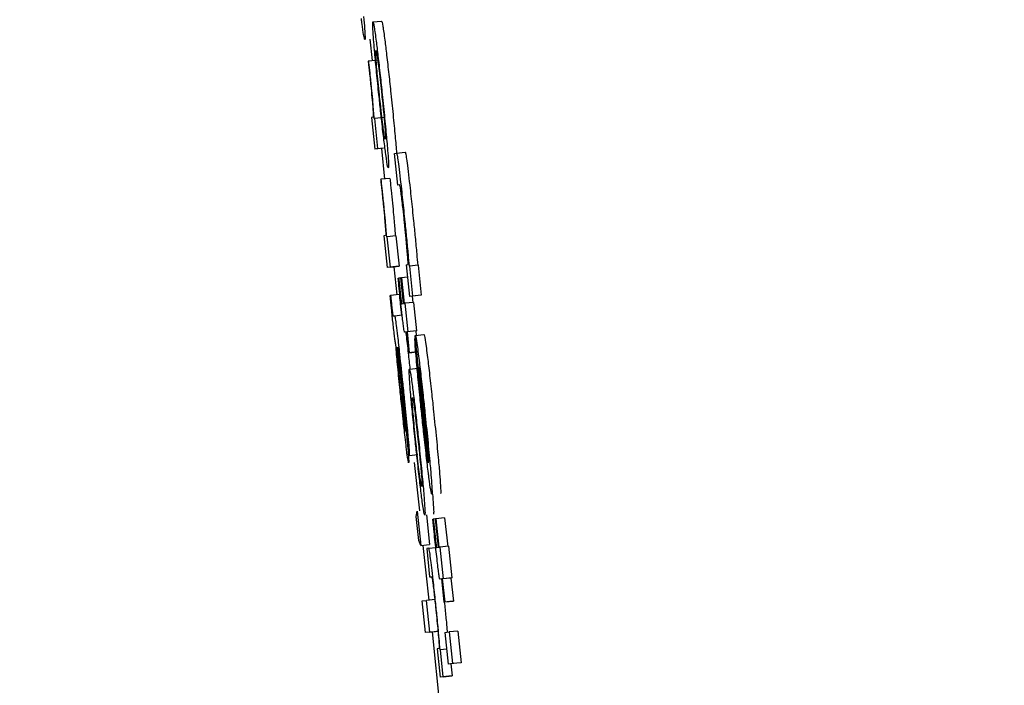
# Model space of a CAD drawing. Header units: inches. Extents: x 170 to 312, y 215 to 248.
# Tile 236 of 256: x 210.2447 to 210.267, y 223.9679 to 223.983. Entities that reach past the tile are written whole.
import ezdxf

# ---------------------------------------------------------------- set-up
doc = ezdxf.new("R2010")
doc.units = ezdxf.units.IN
doc.header["$LTSCALE"] = 0.25
doc.header["$MEASUREMENT"] = 0
doc.layers.add('ANNOTATIONS', color=1, linetype='Continuous')
doc.layers.add('MOTOR LH', color=7, linetype='Continuous')
doc.styles.add('ARIAL', font='arial.ttf', dxfattribs={"height": 0.09375})
doc.dimstyles.new('STANDARD$0', dxfattribs={"dimtxt": 0.09375, "dimasz": 0.09375, "dimexe": 0.03125, "dimexo": 0.046875, "dimgap": 0.09, "dimtad": 0, "dimtih": 1, "dimtoh": 1, "dimdec": 4, "dimzin": 0, "dimdsep": 46, "dimtxsty": 'ARIAL', "dimcen": 0.09, "dimadec": 0, "dimazin": 0, "dimtfac": 1, "dimtdec": 4, "dimtofl": 0, "dimtmove": 0, "dimatfit": 1, "dimfxl": 1, "dimtolj": 1, "dimtzin": 0, "dimarcsym": 0})

# ---------------------------------------------------------------- blocks, each defined once
blk = doc.blocks.new('*D154')
at = {"layer": 'ANNOTATIONS', "color": 0, "lineweight": -2, "transparency": 16777216}
for p, q in [((209.952995, 224.436735), (211.798957, 224.436735)), ((211.767707, 224.342985), (211.767707, 222.643354)), ((211.767707, 220.508863), (211.767707, 222.208494)), ((211.037182, 220.415113), (211.798957, 220.415113))]:
    blk.add_line(p, q, dxfattribs=at)
at = {"layer": 'ANNOTATIONS', "color": 0, "transparency": 16777216}
for points in [[(211.752082, 224.342985), (211.783332, 224.342985), (211.767707, 224.436735)], [(211.752082, 220.508863), (211.783332, 220.508863), (211.767707, 220.415113)]]:
    blk.add_solid(points, dxfattribs=at)
at = {"layer": 'defpoints', "color": 0, "transparency": 16777216}
for p in [(209.90612, 224.436735), (210.990307, 220.415113), (211.767707, 220.415113)]:
    blk.add_point(p, dxfattribs=at)
at = {"layer": 'ANNOTATIONS', "color": 0, "transparency": 16777216, "insert": (211.767707, 222.425924), "char_height": 0.09375, "attachment_point": 5, "style": 'ARIAL'}
blk.add_mtext('\\A1;OPENING\\PHEIGHT', dxfattribs=at)
blk = doc.blocks.new('*D155')
at = {"layer": 'ANNOTATIONS', "color": 0, "lineweight": -2, "transparency": 16777216}
for p, q in [((209.952995, 225.272719), (212.453946, 225.272719)), ((212.422696, 225.178969), (212.422696, 223.061346)), ((212.422696, 220.508863), (212.422696, 222.626486)), ((211.957527, 220.415113), (212.453946, 220.415113))]:
    blk.add_line(p, q, dxfattribs=at)
at = {"layer": 'ANNOTATIONS', "color": 0, "transparency": 16777216}
for points in [[(212.407071, 225.178969), (212.438321, 225.178969), (212.422696, 225.272719)], [(212.407071, 220.508863), (212.438321, 220.508863), (212.422696, 220.415113)]]:
    blk.add_solid(points, dxfattribs=at)
at = {"layer": 'defpoints', "color": 0, "transparency": 16777216}
for p in [(209.90612, 225.272719), (211.910652, 220.415113), (212.422696, 220.415113)]:
    blk.add_point(p, dxfattribs=at)
at = {"layer": 'ANNOTATIONS', "color": 0, "transparency": 16777216, "insert": (212.422696, 222.843916), "char_height": 0.09375, "attachment_point": 5, "style": 'ARIAL'}
blk.add_mtext('\\A1;TOTAL\\PHEIGHT', dxfattribs=at)

msp = doc.modelspace()

# ---------------------------------------------------------------- linework, layer by layer
at = {"layer": 'MOTOR LH'}
for p, q in [((210.25269, 223.982912), (210.252886, 223.982933)), ((210.252623, 223.982526), (210.252674, 223.982039)), ((210.252595, 223.98203), (210.252583, 223.982029)), ((210.252791, 223.982051), (210.252595, 223.98203)), ((210.252694, 223.980761), (210.252657, 223.980756)), ((210.252657, 223.980756), (210.252732, 223.980041)), ((210.25273, 223.980735), (210.252719, 223.980734)), ((210.252926, 223.980756), (210.25273, 223.980735)), ((210.252802, 223.980051), (210.25273, 223.980735)), ((210.252927, 223.980062), (210.252732, 223.980041)), ((210.252802, 223.980051), (210.252732, 223.980041)), ((210.252882, 223.980057), (210.252954, 223.979366)), ((210.253175, 223.979943), (210.253222, 223.979949)), ((210.253212, 223.980088), (210.253223, 223.979949)), ((210.253222, 223.979949), (210.253418, 223.97997)), ((210.25325, 223.979229), (210.253175, 223.979943)), ((210.252877, 223.979359), (210.252864, 223.979357)), ((210.253072, 223.979379), (210.252877, 223.979359)), ((210.253296, 223.979235), (210.25325, 223.979229)), ((210.252975, 223.978089), (210.252938, 223.978084)), ((210.252938, 223.978084), (210.253013, 223.97737)), ((210.253011, 223.978063), (210.253, 223.978062)), ((210.253207, 223.978084), (210.253011, 223.978063)), ((210.253083, 223.977378), (210.253011, 223.978063)), ((210.253207, 223.978084), (210.253279, 223.977399)), ((210.253208, 223.97739), (210.253013, 223.97737)), ((210.253083, 223.977378), (210.253013, 223.97737)), ((210.253083, 223.977378), (210.253279, 223.977399)), ((210.253162, 223.977385), (210.253228, 223.976749)), ((210.253279, 223.977399), (210.253208, 223.97739)), ((210.25344, 223.977428), (210.253484, 223.977433)), ((210.25344, 223.977428), (210.253515, 223.976713)), ((210.253506, 223.977399), (210.253514, 223.9774)), ((210.25371, 223.97742), (210.253514, 223.9774)), ((210.253514, 223.9774), (210.253586, 223.976722)), ((210.25371, 223.97742), (210.253781, 223.976743)), ((210.25326, 223.977126), (210.253271, 223.977128)), ((210.253322, 223.977133), (210.253271, 223.977128)), ((210.253321, 223.977134), (210.253332, 223.977136)), ((210.253382, 223.976555), (210.253321, 223.977134)), ((210.253469, 223.97715), (210.253332, 223.977136)), ((210.253332, 223.977136), (210.253393, 223.976556)), ((210.253079, 223.976733), (210.25309, 223.976734)), ((210.253285, 223.976755), (210.25309, 223.976734)), ((210.253711, 223.976734), (210.253515, 223.976713)), ((210.253586, 223.976722), (210.253515, 223.976713)), ((210.253574, 223.976719), (210.253589, 223.976577)), ((210.253781, 223.976743), (210.253586, 223.976722)), ((210.253781, 223.976743), (210.253711, 223.976734)), ((210.253339, 223.97655), (210.253382, 223.976555)), ((210.253393, 223.976556), (210.253411, 223.976559)), ((210.253607, 223.976579), (210.253411, 223.976559)), ((210.253411, 223.976559), (210.253479, 223.975916)), ((210.253607, 223.976579), (210.253674, 223.975936)), ((210.253144, 223.976274), (210.25318, 223.976278)), ((210.25318, 223.976278), (210.253348, 223.976296)), ((210.25345, 223.975912), (210.253409, 223.975907)), ((210.253409, 223.975907), (210.253409, 223.975907)), ((210.253499, 223.975443), (210.25345, 223.975912)), ((210.253674, 223.975936), (210.253461, 223.975913)), ((210.253479, 223.975916), (210.253461, 223.975913)), ((210.253461, 223.975913), (210.25351, 223.975444)), ((210.253646, 223.975768), (210.253637, 223.975767)), ((210.253637, 223.975767), (210.253713, 223.975053)), ((210.253941, 223.972955), (210.25364, 223.97582)), ((210.253646, 223.975836), (210.253842, 223.975857)), ((210.253674, 223.975936), (210.253657, 223.975934)), ((210.253657, 223.975934), (210.253667, 223.975839)), ((210.253229, 223.975561), (210.253238, 223.975562)), ((210.253678, 223.975462), (210.253499, 223.975443)), ((210.25351, 223.975444), (210.253499, 223.975443)), ((210.25351, 223.975444), (210.253678, 223.975462)), ((210.253281, 223.975134), (210.253339, 223.974571)), ((210.253287, 223.975176), (210.253347, 223.974588)), ((210.253514, 223.975072), (210.25371, 223.975092)), ((210.253721, 223.975054), (210.253713, 223.975053)), ((210.253949, 223.972986), (210.253725, 223.975122)), ((210.253508, 223.973126), (210.253433, 223.973841)), ((210.253508, 223.973126), (210.253704, 223.973146)), ((210.253624, 223.972968), (210.253739, 223.971872)), ((210.253666, 223.971743), (210.253689, 223.971867)), ((210.253723, 223.971203), (210.253666, 223.971743)), ((210.253689, 223.971867), (210.253771, 223.971089)), ((210.253896, 223.971783), (210.253967, 223.97111)), ((210.254042, 223.971685), (210.254053, 223.971687)), ((210.254103, 223.971692), (210.254053, 223.971687)), ((210.254103, 223.971693), (210.254114, 223.971695)), ((210.254171, 223.97105), (210.254103, 223.971693)), ((210.25431, 223.971716), (210.254114, 223.971695)), ((210.254114, 223.971695), (210.254182, 223.971051)), ((210.25431, 223.971716), (210.254378, 223.971072)), ((210.253771, 223.971089), (210.253723, 223.971203)), ((210.253771, 223.971089), (210.253967, 223.97111)), ((210.25382, 223.971094), (210.25395, 223.969855)), ((210.254128, 223.971044), (210.254171, 223.97105)), ((210.254182, 223.971051), (210.2542, 223.971053)), ((210.254395, 223.971074), (210.2542, 223.971053)), ((210.2542, 223.971053), (210.254275, 223.970338)), ((210.254395, 223.971074), (210.254471, 223.970359)), ((210.253951, 223.97103), (210.253904, 223.971025)), ((210.253904, 223.971025), (210.253971, 223.970381)), ((210.253951, 223.97103), (210.254109, 223.971047)), ((210.253971, 223.970381), (210.254017, 223.970387)), ((210.254246, 223.970335), (210.254205, 223.97033)), ((210.254205, 223.97033), (210.254205, 223.97033)), ((210.254301, 223.969814), (210.254246, 223.970335)), ((210.254453, 223.970357), (210.254257, 223.970337)), ((210.254275, 223.970338), (210.254257, 223.970337)), ((210.254257, 223.970337), (210.254312, 223.969816)), ((210.254471, 223.970359), (210.254275, 223.970338)), ((210.254471, 223.970359), (210.254453, 223.970357)), ((210.254453, 223.970357), (210.254508, 223.969836)), ((210.253805, 223.969838), (210.253901, 223.96985)), ((210.25388, 223.969123), (210.253805, 223.969838)), ((210.254097, 223.969871), (210.253901, 223.96985)), ((210.253976, 223.969135), (210.253901, 223.96985)), ((210.254497, 223.969834), (210.254301, 223.969814)), ((210.254312, 223.969816), (210.254301, 223.969814)), ((210.254312, 223.969816), (210.254508, 223.969836)), ((210.254508, 223.969836), (210.254497, 223.969834)), ((210.254352, 223.969323), (210.254369, 223.969133)), ((210.254076, 223.969144), (210.25388, 223.969123)), ((210.253976, 223.969135), (210.25388, 223.969123)), ((210.253976, 223.969135), (210.254172, 223.969156)), ((210.254025, 223.969138), (210.254332, 223.96621)), ((210.254172, 223.969156), (210.254076, 223.969144)), ((210.254313, 223.969125), (210.25441, 223.969138)), ((210.254313, 223.969125), (210.254388, 223.968411)), ((210.254605, 223.969158), (210.25441, 223.969138)), ((210.25441, 223.969138), (210.254485, 223.968423)), ((210.254605, 223.969158), (210.25468, 223.968444)), ((210.254186, 223.968766), (210.254142, 223.968761)), ((210.254142, 223.968761), (210.254209, 223.968117)), ((210.254216, 223.968736), (210.254207, 223.968735)), ((210.254352, 223.96875), (210.254216, 223.968736)), ((210.25428, 223.968127), (210.254216, 223.968736)), ((210.254584, 223.968432), (210.254388, 223.968411)), ((210.254485, 223.968423), (210.254388, 223.968411)), ((210.254447, 223.968417), (210.254476, 223.968147)), ((210.25468, 223.968444), (210.254485, 223.968423)), ((210.25468, 223.968444), (210.254584, 223.968432)), ((210.254405, 223.968138), (210.254209, 223.968117)), ((210.25428, 223.968127), (210.254209, 223.968117)), ((210.25428, 223.968127), (210.254476, 223.968147)), ((210.254476, 223.968147), (210.254405, 223.968138))]:
    msp.add_line(p, q, dxfattribs=at)
for points, knots in [([(210.252507, 223.982513), (210.2525, 223.98253), (210.252488, 223.982558), (210.252454, 223.982797), (210.252433, 223.982961), (210.252429, 223.982993)], [0, 0, 0, 0, 0.524418, 0.909795, 1, 1, 1, 1]), ([(210.25248, 223.983033), (210.252488, 223.982938), (210.252508, 223.982701), (210.252515, 223.982539), (210.25251, 223.982521), (210.252507, 223.982513)], [0, 0, 0, 0, 0.27645, 0.692135, 1, 1, 1, 1]), ([(210.25271, 223.982454), (210.252703, 223.982535), (210.252686, 223.98276), (210.252682, 223.982892), (210.252688, 223.982907), (210.25269, 223.982912)], [0, 0, 0, 0, 0.264169, 0.72667, 1, 1, 1, 1]), ([(210.25269, 223.982912), (210.252697, 223.982899), (210.252709, 223.982876), (210.252746, 223.9826), (210.252762, 223.98248)], [0, 0, 0, 0, 0.564784, 1, 1, 1, 1]), ([(210.252886, 223.982933), (210.252892, 223.98292), (210.252905, 223.982896), (210.252942, 223.982621), (210.252958, 223.982501)], [0, 0, 0, 0, 0.564776, 1, 1, 1, 1]), ([(210.252825, 223.981263), (210.252807, 223.981434), (210.252771, 223.981778), (210.252732, 223.98219), (210.252716, 223.982379), (210.25271, 223.982454)], [0, 0, 0, 0, 0.37428, 0.75093, 1, 1, 1, 1]), ([(210.252762, 223.98248), (210.252776, 223.982374), (210.252802, 223.982161), (210.252852, 223.981722), (210.252884, 223.981418), (210.2529, 223.981272)], [0, 0, 0, 0, 0.341491, 0.684238, 1, 1, 1, 1]), ([(210.252958, 223.982501), (210.252971, 223.982394), (210.252998, 223.982181), (210.253047, 223.981743), (210.25308, 223.981439), (210.253095, 223.981293)], [0, 0, 0, 0, 0.341502, 0.684244, 1, 1, 1, 1]), ([(210.252767, 223.981985), (210.252762, 223.982052), (210.252748, 223.982238), (210.252753, 223.982265), (210.252757, 223.982269), (210.252758, 223.982269)], [0, 0, 0, 0, 0.333361, 0.921926, 1, 1, 1, 1]), ([(210.252758, 223.982269), (210.252761, 223.982264), (210.252768, 223.982251), (210.252786, 223.982143), (210.252802, 223.982023), (210.252804, 223.982007)], [0, 0, 0, 0, 0.408967, 0.922235, 1, 1, 1, 1]), ([(210.252583, 223.982029), (210.252585, 223.982004), (210.252591, 223.981953), (210.252599, 223.981871), (210.252605, 223.981814), (210.252609, 223.981783)], [0, 0, 0, 0, 0.309537, 0.618739, 1, 1, 1, 1]), ([(210.252624, 223.981766), (210.252616, 223.981843), (210.252606, 223.981932), (210.252597, 223.982019), (210.252595, 223.98203)], [0, 0, 0, 0, 0.865376, 1, 1, 1, 1]), ([(210.252836, 223.981264), (210.252826, 223.981362), (210.252805, 223.981558), (210.252781, 223.981811), (210.252771, 223.98193), (210.252767, 223.981985)], [0, 0, 0, 0, 0.348181, 0.697432, 1, 1, 1, 1]), ([(210.252804, 223.982007), (210.252812, 223.981945), (210.252828, 223.98182), (210.252859, 223.981551), (210.252879, 223.98136), (210.252889, 223.981268)], [0, 0, 0, 0, 0.339056, 0.680161, 1, 1, 1, 1]), ([(210.252609, 223.981783), (210.252622, 223.981658), (210.252645, 223.981432), (210.252673, 223.981141), (210.252683, 223.981016), (210.252688, 223.980956)], [0, 0, 0, 0, 0.390526, 0.705998, 1, 1, 1, 1]), ([(210.252719, 223.980734), (210.25271, 223.980844), (210.252697, 223.981016), (210.252665, 223.981366), (210.25264, 223.981612), (210.252626, 223.981746), (210.252624, 223.981766)], [0, 0, 0, 0, 0.447428, 0.699992, 0.954886, 1, 1, 1, 1]), ([(210.253095, 223.981293), (210.253114, 223.981111), (210.253152, 223.980747), (210.253191, 223.980334), (210.253207, 223.980151), (210.253212, 223.980088)], [0, 0, 0, 0, 0.395797, 0.794651, 1, 1, 1, 1]), ([(210.25296, 223.980071), (210.252946, 223.980186), (210.252917, 223.980417), (210.252868, 223.980855), (210.252838, 223.981144), (210.252825, 223.981263)], [0, 0, 0, 0, 0.3678999, 0.7377895, 1, 1, 1, 1]), ([(210.252919, 223.980541), (210.25291, 223.980612), (210.252892, 223.980754), (210.252861, 223.981024), (210.252843, 223.981198), (210.252836, 223.981264)], [0, 0, 0, 0, 0.3817879, 0.767048, 1, 1, 1, 1]), ([(210.252889, 223.981268), (210.252903, 223.981136), (210.252926, 223.980915), (210.252951, 223.980648), (210.252967, 223.980447), (210.252976, 223.980287), (210.252971, 223.980272), (210.252968, 223.980263)], [0, 0, 0, 0, 0.191752, 0.321579, 0.451258, 0.660125, 1, 1, 1, 1]), ([(210.2529, 223.981272), (210.252918, 223.981091), (210.252956, 223.980726), (210.252995, 223.980313), (210.253011, 223.98013), (210.253016, 223.980068)], [0, 0, 0, 0, 0.395803, 0.794663, 1, 1, 1, 1]), ([(210.252688, 223.980956), (210.252692, 223.98091), (210.252702, 223.98077), (210.252697, 223.980765), (210.252694, 223.980761)], [0, 0, 0, 0, 0.3237056, 1, 1, 1, 1]), ([(210.252968, 223.980263), (210.252965, 223.980267), (210.252957, 223.980278), (210.25294, 223.98038), (210.252922, 223.980518), (210.252919, 223.980541)], [0, 0, 0, 0, 0.374945, 0.89722, 1, 1, 1, 1]), ([(210.253036, 223.97962), (210.253032, 223.979626), (210.253022, 223.979642), (210.252995, 223.979803), (210.252967, 223.98002), (210.25296, 223.980071)], [0, 0, 0, 0, 0.332309, 0.844563, 1, 1, 1, 1]), ([(210.253016, 223.980068), (210.253023, 223.979986), (210.25304, 223.979766), (210.253044, 223.979638), (210.253038, 223.979625), (210.253036, 223.97962)], [0, 0, 0, 0, 0.271127, 0.727307, 1, 1, 1, 1]), ([(210.253222, 223.979949), (210.253228, 223.979938), (210.253236, 223.979921), (210.253264, 223.979723), (210.253296, 223.979461), (210.253338, 223.979091), (210.253367, 223.978817), (210.253384, 223.978654)], [0, 0, 0, 0, 0.294698, 0.462653, 0.632, 0.780784, 1, 1, 1, 1]), ([(210.253418, 223.97997), (210.253423, 223.979959), (210.253431, 223.979941), (210.25346, 223.979744), (210.253492, 223.979482), (210.253534, 223.979112), (210.253563, 223.978838), (210.25358, 223.978675)], [0, 0, 0, 0, 0.294698, 0.462664, 0.631999, 0.780782, 1, 1, 1, 1]), ([(210.252864, 223.979357), (210.252866, 223.979332), (210.252872, 223.979281), (210.25288, 223.979199), (210.252886, 223.979142), (210.25289, 223.979111)], [0, 0, 0, 0, 0.309538, 0.618714, 1, 1, 1, 1]), ([(210.252905, 223.979094), (210.252897, 223.979171), (210.252887, 223.97926), (210.252878, 223.979347), (210.252877, 223.979359)], [0, 0, 0, 0, 0.86542, 1, 1, 1, 1]), ([(210.253072, 223.979379), (210.253077, 223.979336), (210.253086, 223.979248), (210.253096, 223.979159), (210.253101, 223.979115)], [0, 0, 0, 0, 0.498424, 1, 1, 1, 1]), ([(210.25289, 223.979111), (210.252903, 223.978986), (210.252926, 223.978761), (210.252954, 223.978469), (210.252964, 223.978344), (210.252969, 223.978284)], [0, 0, 0, 0, 0.390521, 0.705993, 1, 1, 1, 1]), ([(210.253, 223.978062), (210.252991, 223.978172), (210.252978, 223.978344), (210.252946, 223.978695), (210.252921, 223.97894), (210.252907, 223.979074), (210.252905, 223.979094)], [0, 0, 0, 0, 0.447433, 0.699983, 0.954886, 1, 1, 1, 1]), ([(210.253101, 223.979115), (210.253111, 223.979015), (210.253132, 223.978814), (210.253162, 223.978495), (210.253182, 223.978257), (210.253192, 223.978127), (210.253196, 223.978082)], [0, 0, 0, 0, 0.222545, 0.444524, 0.808274, 1, 1, 1, 1]), ([(210.253392, 223.978474), (210.253382, 223.978573), (210.253364, 223.978741), (210.25334, 223.978955), (210.25332, 223.979109), (210.253304, 223.979219), (210.253299, 223.979229), (210.253296, 223.979235)], [0, 0, 0, 0, 0.21613, 0.367422, 0.519132, 0.712339, 1, 1, 1, 1]), ([(210.253384, 223.978654), (210.253394, 223.978567), (210.253416, 223.978353), (210.253436, 223.97815), (210.253448, 223.978029)], [0, 0, 0, 0, 0.404689, 1, 1, 1, 1]), ([(210.25358, 223.978675), (210.253589, 223.978588), (210.253612, 223.978374), (210.253632, 223.978171), (210.253644, 223.97805)], [0, 0, 0, 0, 0.404684, 1, 1, 1, 1]), ([(210.253466, 223.977717), (210.253455, 223.977832), (210.253438, 223.978025), (210.25341, 223.97831), (210.253396, 223.978443), (210.253392, 223.978474)], [0, 0, 0, 0, 0.532556, 0.893225, 1, 1, 1, 1]), ([(210.252969, 223.978284), (210.252973, 223.978238), (210.252983, 223.978098), (210.252978, 223.978093), (210.252975, 223.978089)], [0, 0, 0, 0, 0.3237364, 1, 1, 1, 1]), ([(210.253448, 223.978029), (210.25346, 223.977901), (210.253482, 223.977671), (210.253498, 223.977483), (210.253506, 223.977399)], [0, 0, 0, 0, 0.555, 1, 1, 1, 1]), ([(210.253644, 223.97805), (210.253656, 223.977922), (210.253678, 223.977692), (210.253694, 223.977503), (210.253701, 223.977419)], [0, 0, 0, 0, 0.554994, 1, 1, 1, 1]), ([(210.253484, 223.977433), (210.253485, 223.977444), (210.253486, 223.977464), (210.253477, 223.977585), (210.253469, 223.977681), (210.253466, 223.977717)], [0, 0, 0, 0, 0.383147, 0.764171, 1, 1, 1, 1]), ([(210.253309, 223.976661), (210.253301, 223.976738), (210.253284, 223.976894), (210.253268, 223.977049), (210.25326, 223.977126)], [0, 0, 0, 0, 0.4990894, 1, 1, 1, 1]), ([(210.253271, 223.977128), (210.253274, 223.977101), (210.253279, 223.977049), (210.253287, 223.97697), (210.253293, 223.976917), (210.253296, 223.97689)], [0, 0, 0, 0, 0.336904, 0.667004, 1, 1, 1, 1]), ([(210.253296, 223.97689), (210.253299, 223.976861), (210.253306, 223.976791), (210.253316, 223.976699), (210.253322, 223.976651), (210.253324, 223.976634)], [0, 0, 0, 0, 0.315412, 0.763016, 1, 1, 1, 1]), ([(210.253127, 223.97626), (210.253121, 223.976321), (210.253104, 223.97648), (210.253089, 223.976636), (210.253079, 223.976733)], [0, 0, 0, 0, 0.381526, 1, 1, 1, 1]), ([(210.25309, 223.976734), (210.253093, 223.9767), (210.253098, 223.976648), (210.253106, 223.976572), (210.25311, 223.976532), (210.253112, 223.976511)], [0, 0, 0, 0, 0.4881617, 0.7401577, 1, 1, 1, 1]), ([(210.253285, 223.976755), (210.253289, 223.976721), (210.253294, 223.976668), (210.253301, 223.976592), (210.253306, 223.976552), (210.253308, 223.976532)], [0, 0, 0, 0, 0.488228, 0.74209, 1, 1, 1, 1]), ([(210.253351, 223.976272), (210.253347, 223.976307), (210.253339, 223.976377), (210.253325, 223.976508), (210.253315, 223.976603), (210.253309, 223.976661)], [0, 0, 0, 0, 0.283163, 0.566682, 1, 1, 1, 1]), ([(210.253324, 223.976634), (210.253326, 223.976618), (210.253332, 223.976571), (210.253337, 223.976553), (210.253339, 223.97655), (210.253339, 223.97655)], [0, 0, 0, 0, 0.216952, 0.649492, 1, 1, 1, 1]), ([(210.253112, 223.976511), (210.253115, 223.976486), (210.253119, 223.976441), (210.253126, 223.976382), (210.253133, 223.976332), (210.25314, 223.976279), (210.253142, 223.976276), (210.253144, 223.976274)], [0, 0, 0, 0, 0.139406, 0.255505, 0.371522, 0.556549, 1, 1, 1, 1]), ([(210.253308, 223.976532), (210.25331, 223.976507), (210.253315, 223.976462), (210.253322, 223.976402), (210.253328, 223.976353), (210.253336, 223.9763), (210.253338, 223.976297), (210.25334, 223.976294)], [0, 0, 0, 0, 0.139385, 0.25622, 0.371648, 0.556643, 1, 1, 1, 1]), ([(210.253206, 223.975618), (210.253203, 223.975637), (210.253197, 223.975666), (210.25318, 223.975793), (210.253162, 223.975942), (210.253144, 223.976106), (210.253132, 223.976212), (210.253127, 223.97626)], [0, 0, 0, 0, 0.318933, 0.5035, 0.689701, 0.856443, 1, 1, 1, 1]), ([(210.25318, 223.976278), (210.253184, 223.976268), (210.25319, 223.97625), (210.253215, 223.97607), (210.253248, 223.975795), (210.253299, 223.975342), (210.253338, 223.97497), (210.253362, 223.974744)], [0, 0, 0, 0, 0.208164, 0.351386, 0.494856, 0.694319, 1, 1, 1, 1]), ([(210.253384, 223.976001), (210.25338, 223.976037), (210.253371, 223.976104), (210.253357, 223.976219), (210.253351, 223.976272)], [0, 0, 0, 0, 0.536284, 1, 1, 1, 1]), ([(210.253409, 223.975907), (210.253407, 223.975908), (210.253403, 223.97591), (210.253397, 223.975927), (210.253388, 223.975976), (210.253384, 223.976001)], [0, 0, 0, 0, 0.3920673, 0.6927887, 1, 1, 1, 1]), ([(210.253432, 223.975909), (210.253435, 223.975886), (210.253451, 223.975756), (210.253484, 223.975459), (210.253512, 223.975193), (210.253525, 223.975073)], [0, 0, 0, 0, 0.103766, 0.594176, 1, 1, 1, 1]), ([(210.253683, 223.975163), (210.253674, 223.975259), (210.253654, 223.97549), (210.25364, 223.975684), (210.253638, 223.975747), (210.253637, 223.975767)], [0, 0, 0, 0, 0.3250251, 0.780308, 1, 1, 1, 1]), ([(210.25364, 223.97582), (210.253641, 223.975824), (210.253643, 223.975831), (210.253645, 223.975834), (210.253646, 223.975836)], [0, 0, 0, 0, 0.499983, 1, 1, 1, 1]), ([(210.253646, 223.975836), (210.25365, 223.97583), (210.253658, 223.975813), (210.253684, 223.975651), (210.253711, 223.975437), (210.253721, 223.975366)], [0, 0, 0, 0, 0.301474, 0.767504, 1, 1, 1, 1]), ([(210.253842, 223.975857), (210.253845, 223.97585), (210.253854, 223.975834), (210.25388, 223.975672), (210.253907, 223.975457), (210.253916, 223.975386)], [0, 0, 0, 0, 0.301425, 0.767359, 1, 1, 1, 1]), ([(210.253339, 223.974243), (210.253325, 223.974383), (210.253291, 223.974711), (210.253243, 223.975203), (210.253219, 223.975479), (210.253206, 223.975618)], [0, 0, 0, 0, 0.267267, 0.629525, 1, 1, 1, 1]), ([(210.253235, 223.97543), (210.253232, 223.975459), (210.253227, 223.975532), (210.253227, 223.975558), (210.253228, 223.97556), (210.253229, 223.975561)], [0, 0, 0, 0, 0.368859, 0.91033, 1, 1, 1, 1]), ([(210.253238, 223.975562), (210.253245, 223.975493), (210.253258, 223.975355), (210.253273, 223.975208), (210.253281, 223.975134)], [0, 0, 0, 0, 0.495841, 1, 1, 1, 1]), ([(210.253253, 223.975567), (210.253252, 223.975563), (210.253251, 223.975555), (210.253256, 223.975495), (210.253259, 223.975456), (210.253261, 223.975441)], [0, 0, 0, 0, 0.5604487, 0.835955, 1, 1, 1, 1]), ([(210.253354, 223.974721), (210.253339, 223.974861), (210.253317, 223.97507), (210.253288, 223.975326), (210.25327, 223.975472), (210.253258, 223.975556), (210.253255, 223.975563), (210.253253, 223.975567)], [0, 0, 0, 0, 0.342571, 0.509586, 0.678219, 0.82403, 1, 1, 1, 1]), ([(210.253272, 223.975012), (210.253265, 223.975089), (210.25325, 223.975248), (210.25324, 223.975368), (210.253235, 223.97543)], [0, 0, 0, 0, 0.489749, 1, 1, 1, 1]), ([(210.253261, 223.975441), (210.253263, 223.975417), (210.253267, 223.975368), (210.253276, 223.975278), (210.253283, 223.975213), (210.253287, 223.975176)], [0, 0, 0, 0, 0.302523, 0.604492, 1, 1, 1, 1]), ([(210.253721, 223.975366), (210.253736, 223.97524), (210.253767, 223.974988), (210.253818, 223.974526), (210.25385, 223.974226), (210.253864, 223.974099)], [0, 0, 0, 0, 0.365626, 0.7315, 1, 1, 1, 1]), ([(210.253916, 223.975386), (210.253932, 223.97526), (210.253963, 223.975008), (210.254014, 223.974547), (210.254046, 223.974246), (210.254059, 223.974119)], [0, 0, 0, 0, 0.365352, 0.731519, 1, 1, 1, 1]), ([(210.253534, 223.974613), (210.253528, 223.974695), (210.25351, 223.97492), (210.253506, 223.975052), (210.253512, 223.975066), (210.253514, 223.975072)], [0, 0, 0, 0, 0.264153, 0.72667, 1, 1, 1, 1]), ([(210.253514, 223.975072), (210.253521, 223.975058), (210.253533, 223.975035), (210.253571, 223.974759), (210.253587, 223.974639)], [0, 0, 0, 0, 0.564776, 1, 1, 1, 1]), ([(210.253796, 223.974023), (210.253782, 223.974156), (210.253748, 223.974482), (210.253709, 223.974876), (210.253689, 223.975097), (210.253683, 223.975163)], [0, 0, 0, 0, 0.326174, 0.798295, 1, 1, 1, 1]), ([(210.253713, 223.975053), (210.253716, 223.975008), (210.253722, 223.974918), (210.253732, 223.974787), (210.253738, 223.974721)], [0, 0, 0, 0, 0.49577, 1, 1, 1, 1]), ([(210.253725, 223.975122), (210.253732, 223.975089), (210.253742, 223.975036), (210.253771, 223.974822), (210.253801, 223.974571), (210.25383, 223.974307), (210.253847, 223.974146), (210.253855, 223.974079)], [0, 0, 0, 0, 0.336461, 0.526314, 0.717726, 0.883096, 1, 1, 1, 1]), ([(210.253335, 223.974393), (210.253326, 223.974472), (210.253304, 223.974687), (210.253285, 223.974886), (210.253272, 223.975012)], [0, 0, 0, 0, 0.364579, 1, 1, 1, 1]), ([(210.253433, 223.973841), (210.253434, 223.97385), (210.253435, 223.973866), (210.253427, 223.97398), (210.253412, 223.974153), (210.253386, 223.974409), (210.253366, 223.974608), (210.253354, 223.974721)], [0, 0, 0, 0, 0.2248064, 0.3834996, 0.5429918, 0.7417548, 1, 1, 1, 1]), ([(210.253362, 223.974744), (210.253376, 223.97461), (210.253412, 223.974266), (210.253454, 223.973845), (210.253476, 223.973614), (210.253481, 223.973552)], [0, 0, 0, 0, 0.319042, 0.817078, 1, 1, 1, 1]), ([(210.253649, 223.973422), (210.253632, 223.973594), (210.253596, 223.973938), (210.253557, 223.97435), (210.253541, 223.974538), (210.253534, 223.974613)], [0, 0, 0, 0, 0.374272, 0.750917, 1, 1, 1, 1]), ([(210.253587, 223.974639), (210.2536, 223.974533), (210.253627, 223.97432), (210.253676, 223.973882), (210.253709, 223.973578), (210.253724, 223.973432)], [0, 0, 0, 0, 0.341496, 0.683919, 1, 1, 1, 1]), ([(210.253738, 223.974721), (210.253742, 223.974681), (210.25375, 223.974587), (210.253761, 223.974476), (210.253767, 223.974412)], [0, 0, 0, 0, 0.4256126, 1, 1, 1, 1]), ([(210.253393, 223.973868), (210.253385, 223.973938), (210.253366, 223.974098), (210.253346, 223.974287), (210.253335, 223.974393)], [0, 0, 0, 0, 0.438021, 1, 1, 1, 1]), ([(210.253339, 223.974571), (210.253351, 223.974446), (210.253373, 223.974235), (210.253398, 223.973979), (210.253408, 223.973871), (210.253412, 223.973833)], [0, 0, 0, 0, 0.4869434, 0.8171112, 1, 1, 1, 1]), ([(210.253347, 223.974588), (210.253366, 223.974408), (210.253403, 223.974044), (210.253437, 223.9737), (210.253454, 223.973527)], [0, 0, 0, 0, 0.495935, 1, 1, 1, 1]), ([(210.253591, 223.974145), (210.253586, 223.974212), (210.253573, 223.974397), (210.253577, 223.974425), (210.253582, 223.974428), (210.253582, 223.974429)], [0, 0, 0, 0, 0.333375, 0.921927, 1, 1, 1, 1]), ([(210.253582, 223.974429), (210.253585, 223.974423), (210.253593, 223.974411), (210.253611, 223.974302), (210.253627, 223.974182), (210.253629, 223.974166)], [0, 0, 0, 0, 0.408953, 0.922237, 1, 1, 1, 1]), ([(210.253767, 223.974412), (210.25377, 223.974379), (210.253777, 223.974312), (210.25379, 223.974186), (210.2538, 223.974093), (210.253806, 223.974035)], [0, 0, 0, 0, 0.273636, 0.547536, 1, 1, 1, 1]), ([(210.253444, 223.973303), (210.253435, 223.973379), (210.253412, 223.973568), (210.253376, 223.973902), (210.25335, 223.974144), (210.253339, 223.974243)], [0, 0, 0, 0, 0.285642, 0.706286, 1, 1, 1, 1]), ([(210.253629, 223.974166), (210.253637, 223.974104), (210.253653, 223.97398), (210.253683, 223.97371), (210.253704, 223.97352), (210.253713, 223.973427)], [0, 0, 0, 0, 0.339074, 0.680163, 1, 1, 1, 1]), ([(210.25366, 223.973424), (210.25365, 223.973522), (210.25363, 223.973718), (210.253606, 223.973971), (210.253596, 223.97409), (210.253591, 223.974145)], [0, 0, 0, 0, 0.347823, 0.697264, 1, 1, 1, 1]), ([(210.253943, 223.97272), (210.253927, 223.972846), (210.253897, 223.973099), (210.253844, 223.973572), (210.253811, 223.973885), (210.253796, 223.974023)], [0, 0, 0, 0, 0.358217, 0.7168275, 1, 1, 1, 1]), ([(210.253806, 223.974035), (210.253813, 223.973963), (210.253832, 223.973786), (210.25385, 223.973622), (210.253861, 223.973524)], [0, 0, 0, 0, 0.40598, 1, 1, 1, 1]), ([(210.253855, 223.974079), (210.253868, 223.973948), (210.253895, 223.973689), (210.253915, 223.973477), (210.253925, 223.973371)], [0, 0, 0, 0, 0.505216, 1, 1, 1, 1]), ([(210.253864, 223.974099), (210.253885, 223.97389), (210.253929, 223.97347), (210.253971, 223.97302), (210.253989, 223.972817), (210.253994, 223.972761)], [0, 0, 0, 0, 0.417909, 0.8384967, 1, 1, 1, 1]), ([(210.254059, 223.974119), (210.254081, 223.97391), (210.254125, 223.973491), (210.254167, 223.973041), (210.254185, 223.972838), (210.25419, 223.972781)], [0, 0, 0, 0, 0.4177227, 0.8384352, 1, 1, 1, 1]), ([(210.253422, 223.973669), (210.253419, 223.973676), (210.253416, 223.973688), (210.253403, 223.973782), (210.253395, 223.973846), (210.253393, 223.973868)], [0, 0, 0, 0, 0.492118, 0.825549, 1, 1, 1, 1]), ([(210.253412, 223.973833), (210.253415, 223.973793), (210.253422, 223.973713), (210.253423, 223.973673), (210.253422, 223.97367), (210.253422, 223.973669)], [0, 0, 0, 0, 0.412628, 0.826354, 1, 1, 1, 1]), ([(210.253454, 223.973527), (210.25346, 223.973464), (210.253476, 223.973296), (210.253485, 223.973179), (210.253491, 223.973105)], [0, 0, 0, 0, 0.371621, 1, 1, 1, 1]), ([(210.253481, 223.973552), (210.253489, 223.973461), (210.253505, 223.973278), (210.253513, 223.973146), (210.25351, 223.973132), (210.253508, 223.973126)], [0, 0, 0, 0, 0.34418, 0.688301, 1, 1, 1, 1]), ([(210.253861, 223.973524), (210.253868, 223.973465), (210.253886, 223.973317), (210.253899, 223.973213), (210.253907, 223.97315)], [0, 0, 0, 0, 0.395907, 1, 1, 1, 1]), ([(210.253496, 223.972955), (210.253492, 223.972965), (210.253486, 223.972984), (210.253464, 223.973137), (210.253449, 223.973261), (210.253444, 223.973303)], [0, 0, 0, 0, 0.44587, 0.812569, 1, 1, 1, 1]), ([(210.253785, 223.97223), (210.253771, 223.972346), (210.253742, 223.972577), (210.253693, 223.973015), (210.253662, 223.973303), (210.253649, 223.973422)], [0, 0, 0, 0, 0.368182, 0.738105, 1, 1, 1, 1]), ([(210.253743, 223.9727), (210.253734, 223.972771), (210.253716, 223.972914), (210.253686, 223.973184), (210.253667, 223.973358), (210.25366, 223.973424)], [0, 0, 0, 0, 0.381993, 0.7666, 1, 1, 1, 1]), ([(210.253713, 223.973427), (210.253727, 223.973295), (210.25375, 223.973074), (210.253775, 223.972808), (210.253792, 223.972606), (210.253801, 223.972447), (210.253796, 223.972432), (210.253792, 223.972422)], [0, 0, 0, 0, 0.191766, 0.3216, 0.451285, 0.660068, 1, 1, 1, 1]), ([(210.253724, 223.973432), (210.253743, 223.97325), (210.253781, 223.972885), (210.25382, 223.972472), (210.253835, 223.972289), (210.253841, 223.972227)], [0, 0, 0, 0, 0.395799, 0.794665, 1, 1, 1, 1]), ([(210.253925, 223.973371), (210.25393, 223.973306), (210.253945, 223.973131), (210.253949, 223.973038), (210.253949, 223.972997), (210.253949, 223.972986)], [0, 0, 0, 0, 0.298217, 0.802728, 1, 1, 1, 1]), ([(210.253491, 223.973105), (210.253494, 223.973069), (210.2535, 223.972974), (210.253498, 223.972962), (210.253496, 223.972955)], [0, 0, 0, 0, 0.37756, 1, 1, 1, 1]), ([(210.253907, 223.97315), (210.253913, 223.973106), (210.253929, 223.972996), (210.253937, 223.97297), (210.253941, 223.972955)], [0, 0, 0, 0, 0.396586, 1, 1, 1, 1]), ([(210.253792, 223.972422), (210.253789, 223.972427), (210.253782, 223.972437), (210.253764, 223.972539), (210.253746, 223.972677), (210.253743, 223.9727)], [0, 0, 0, 0, 0.374945, 0.897196, 1, 1, 1, 1]), ([(210.254021, 223.972241), (210.254014, 223.972258), (210.254002, 223.972287), (210.253968, 223.972524), (210.253947, 223.972689), (210.253943, 223.97272)], [0, 0, 0, 0, 0.524373, 0.909627, 1, 1, 1, 1]), ([(210.253994, 223.972761), (210.254002, 223.972666), (210.254021, 223.972429), (210.254029, 223.972266), (210.254023, 223.972249), (210.254021, 223.972241)], [0, 0, 0, 0, 0.276432, 0.692176, 1, 1, 1, 1]), ([(210.25419, 223.972781), (210.254198, 223.972686), (210.254217, 223.972449), (210.254224, 223.972287), (210.254219, 223.972269), (210.254217, 223.972262)], [0, 0, 0, 0, 0.276575, 0.69221, 1, 1, 1, 1]), ([(210.253861, 223.971779), (210.253857, 223.971786), (210.253847, 223.971802), (210.25382, 223.971963), (210.253792, 223.97218), (210.253785, 223.97223)], [0, 0, 0, 0, 0.332333, 0.844706, 1, 1, 1, 1]), ([(210.253841, 223.972227), (210.253847, 223.972145), (210.253865, 223.971925), (210.253868, 223.971798), (210.253863, 223.971784), (210.253861, 223.971779)], [0, 0, 0, 0, 0.271126, 0.727289, 1, 1, 1, 1]), ([(210.254037, 223.972248), (210.254043, 223.972166), (210.25406, 223.971946), (210.254064, 223.971819), (210.254059, 223.971805), (210.254057, 223.9718)], [0, 0, 0, 0, 0.271127, 0.727308, 1, 1, 1, 1]), ([(210.254096, 223.971168), (210.254088, 223.971244), (210.25407, 223.971417), (210.254052, 223.971589), (210.254042, 223.971685)], [0, 0, 0, 0, 0.440299, 1, 1, 1, 1]), ([(210.254053, 223.971687), (210.254058, 223.971643), (210.254067, 223.971556), (210.254076, 223.971467), (210.25408, 223.971423)], [0, 0, 0, 0, 0.498333, 1, 1, 1, 1]), ([(210.25408, 223.971423), (210.254084, 223.971387), (210.254093, 223.971305), (210.254104, 223.971205), (210.25411, 223.971153), (210.254112, 223.971138)], [0, 0, 0, 0, 0.356404, 0.809189, 1, 1, 1, 1]), ([(210.254143, 223.970736), (210.254135, 223.970805), (210.25412, 223.970945), (210.254104, 223.971093), (210.254096, 223.971168)], [0, 0, 0, 0, 0.490638, 1, 1, 1, 1]), ([(210.254112, 223.971138), (210.254114, 223.971122), (210.254119, 223.971082), (210.254125, 223.971049), (210.254127, 223.971046), (210.254128, 223.971044)], [0, 0, 0, 0, 0.19183, 0.490839, 1, 1, 1, 1]), ([(210.254099, 223.969865), (210.254083, 223.970017), (210.254056, 223.970274), (210.254018, 223.9706), (210.253989, 223.970836), (210.253963, 223.971007), (210.253955, 223.971021), (210.253951, 223.97103)], [0, 0, 0, 0, 0.212814, 0.361089, 0.509795, 0.704435, 1, 1, 1, 1]), ([(210.254179, 223.970435), (210.254174, 223.970474), (210.254164, 223.970551), (210.25415, 223.970675), (210.254143, 223.970736)], [0, 0, 0, 0, 0.513864, 1, 1, 1, 1]), ([(210.254017, 223.970387), (210.254021, 223.970378), (210.254027, 223.970366), (210.254048, 223.970212), (210.254066, 223.970059), (210.254086, 223.96988), (210.254099, 223.969761), (210.254105, 223.969703)], [0, 0, 0, 0, 0.413248, 0.568848, 0.725744, 0.865889, 1, 1, 1, 1]), ([(210.254205, 223.97033), (210.254203, 223.970331), (210.254199, 223.970335), (210.254192, 223.970352), (210.254184, 223.970407), (210.254179, 223.970435)], [0, 0, 0, 0, 0.3909991, 0.6914593, 1, 1, 1, 1]), ([(210.254156, 223.969303), (210.254149, 223.969377), (210.254131, 223.969556), (210.254111, 223.969751), (210.254099, 223.969865)], [0, 0, 0, 0, 0.415639, 1, 1, 1, 1]), ([(210.254302, 223.969814), (210.254308, 223.969758), (210.254326, 223.969588), (210.254341, 223.969429), (210.254352, 223.969323)], [0, 0, 0, 0, 0.332399, 1, 1, 1, 1]), ([(210.254105, 223.969703), (210.254114, 223.969616), (210.254132, 223.969444), (210.254154, 223.969209), (210.254165, 223.969086), (210.25417, 223.969022)], [0, 0, 0, 0, 0.324284, 0.647812, 1, 1, 1, 1]), ([(210.254207, 223.968735), (210.2542, 223.968817), (210.254186, 223.968985), (210.254166, 223.969196), (210.254156, 223.969303)], [0, 0, 0, 0, 0.493602, 1, 1, 1, 1]), ([(210.25417, 223.969022), (210.254177, 223.968936), (210.254188, 223.968796), (210.254187, 223.968775), (210.254186, 223.968766)], [0, 0, 0, 0, 0.611118, 1, 1, 1, 1])]:
    msp.add_open_spline(points, degree=3, knots=knots, dxfattribs=at)

# ---------------------------------------------------------------- dimensions: what is measured, and where the dimension line sits
at = {"layer": 'ANNOTATIONS'}
for base, p1, p2, text, picture, middle in [((212.422696, 220.415113), (209.90612, 225.272719), (211.910652, 220.415113), 'TOTAL\\PHEIGHT', '*D155', (212.422696, 222.843916)), ((211.767707, 220.415113), (209.90612, 224.436735), (210.990307, 220.415113), 'OPENING\\PHEIGHT', '*D154', (211.767707, 222.425924))]:
    dim = msp.add_linear_dim(base=base, p1=p1, p2=p2, angle=90, text=text, dimstyle='STANDARD$0', dxfattribs=at)
    dim.commit()
    dim.dimension.update_dxf_attribs({"geometry": picture, "text_midpoint": middle})

doc.saveas('drawing.dxf')
